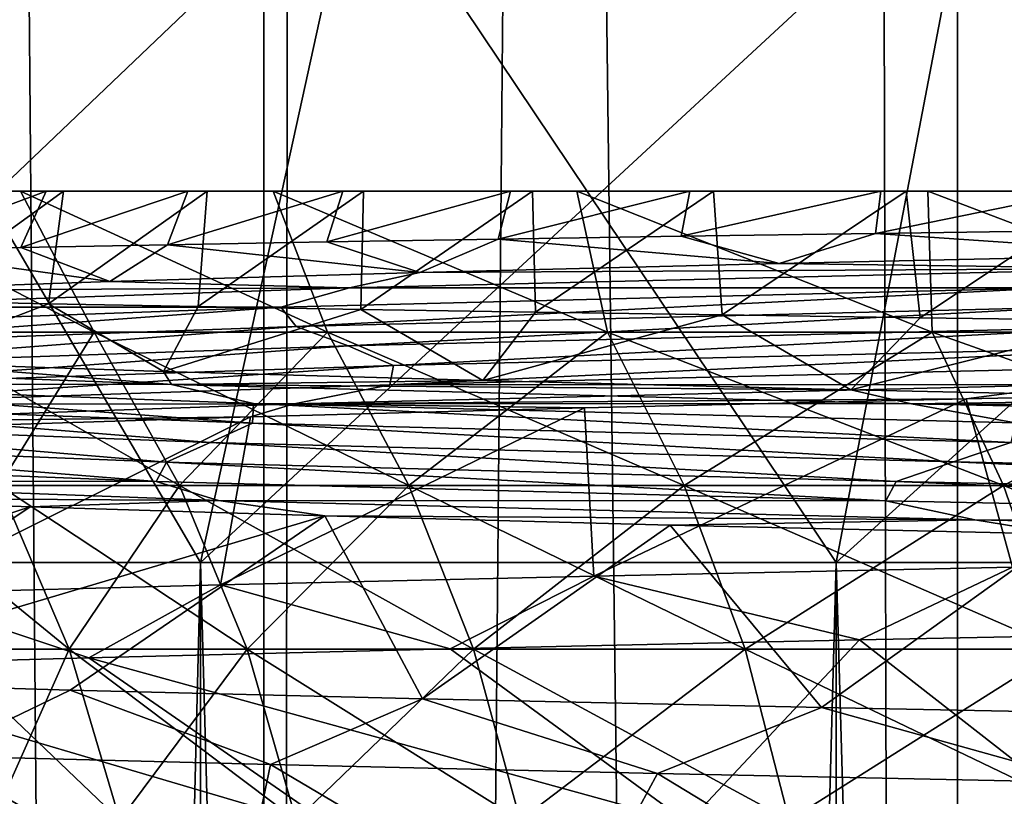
# Model space of a CAD drawing. Header units: metres. Extents: x -24 to 24, y -69 to 184.
# Tile 217 of 256: x -14.02 to -11.37, y 3.07 to 5.16. Entities that reach past the tile are written whole.
import ezdxf

# ---------------------------------------------------------------- set-up
doc = ezdxf.new("R2010")
doc.units = ezdxf.units.M
for name, color, linetype in [('12', 7, 'CONTINUOUS'), ('13', 7, 'CONTINUOUS'), ('145', 7, 'CONTINUOUS'), ('146', 7, 'CONTINUOUS'), ('147', 7, 'CONTINUOUS'), ('2', 7, 'CONTINUOUS'), ('367', 7, 'CONTINUOUS'), ('369', 7, 'CONTINUOUS'), ('3992', 7, 'CONTINUOUS'), ('42', 7, 'CONTINUOUS'), ('559', 2, 'CONTINUOUS'), ('560', 2, 'CONTINUOUS'), ('568', 2, 'CONTINUOUS'), ('569', 2, 'CONTINUOUS')]:
    doc.layers.add(name, color=color, linetype=linetype)

msp = doc.modelspace()

# ---------------------------------------------------------------- linework, layer by layer
at = {"layer": '12'}
for points in [[(-14.309906, 4.320335, 4.340863), (-14.550542, 4.7, 4.565539), (-13.815521, 4.320335, 5.722576)], [(-14.550542, 4.7, 4.565539), (-14.014108, 4.7, 6.013913), (-13.815521, 4.320335, 5.722576)], [(-13.815521, 4.320335, 5.722576), (-14.014108, 4.7, 6.013913), (-13.188085, 4.320335, 7.049178)], [(-14.014108, 4.7, 6.013913), (-13.333838, 4.7, 7.400769), (-13.188085, 4.320335, 7.049178)], [(-13.188085, 4.320335, 7.049178), (-13.333838, 4.7, 7.400769), (-12.433641, 4.320335, 8.307893)], [(-13.333838, 4.7, 7.400769), (-12.516502, 4.7, 8.712029), (-12.433641, 4.320335, 8.307893)], [(-12.433641, 4.320335, 8.307893), (-12.516502, 4.7, 8.712029), (-11.559453, 4.320335, 9.486598)], [(-12.516502, 4.7, 8.712029), (-11.571186, 4.7, 9.933278), (-11.559453, 4.320335, 9.486598)], [(-11.559453, 4.320335, 9.486598), (-11.571186, 4.7, 9.933278), (-10.573942, 4.320335, 10.573942)], [(-11.571186, 4.7, 9.933278), (-10.506685, 4.7, 11.053152), (-10.573942, 4.320335, 10.573942)], [(-14.309906, 4.320335, 4.340863), (-13.815521, 4.320335, 5.722576), (-14.07197, 3.907403, 4.268686)], [(-13.815521, 4.320335, 5.722576), (-13.585806, 3.907403, 5.627425), (-14.07197, 3.907403, 4.268686)], [(-13.815521, 4.320335, 5.722576), (-13.188085, 4.320335, 7.049178), (-13.585806, 3.907403, 5.627425)], [(-13.188085, 4.320335, 7.049178), (-12.968802, 3.907403, 6.931969), (-13.585806, 3.907403, 5.627425)], [(-13.188085, 4.320335, 7.049178), (-12.433641, 4.320335, 8.307893), (-12.968802, 3.907403, 6.931969)], [(-12.433641, 4.320335, 8.307893), (-12.226902, 3.907403, 8.169755), (-12.968802, 3.907403, 6.931969)], [(-12.433641, 4.320335, 8.307893), (-11.559453, 4.320335, 9.486598), (-12.226902, 3.907403, 8.169755)], [(-11.559453, 4.320335, 9.486598), (-11.36725, 3.907403, 9.328861), (-12.226902, 3.907403, 8.169755)], [(-11.559453, 4.320335, 9.486598), (-10.573942, 4.320335, 10.573942), (-11.36725, 3.907403, 9.328861)], [(-10.573942, 4.320335, 10.573942), (-10.398125, 3.907403, 10.398125), (-11.36725, 3.907403, 9.328861)], [(-13.883292, 3.467561, 4.211451), (-14.229235, 3.467561, 2.830371), (-14.07197, 3.907403, 4.268686)], [(-13.585806, 3.907403, 5.627425), (-13.883292, 3.467561, 4.211451), (-14.07197, 3.907403, 4.268686)], [(-13.403646, 3.467561, 5.551972), (-13.883292, 3.467561, 4.211451), (-13.585806, 3.907403, 5.627425)], [(-12.968802, 3.907403, 6.931969), (-13.403646, 3.467561, 5.551972), (-13.585806, 3.907403, 5.627425)], [(-12.794915, 3.467561, 6.839025), (-13.403646, 3.467561, 5.551972), (-12.968802, 3.907403, 6.931969)], [(-12.226902, 3.907403, 8.169755), (-12.794915, 3.467561, 6.839025), (-12.968802, 3.907403, 6.931969)], [(-12.062963, 3.467561, 8.060214), (-12.794915, 3.467561, 6.839025), (-12.226902, 3.907403, 8.169755)], [(-11.36725, 3.907403, 9.328861), (-12.062963, 3.467561, 8.060214), (-12.226902, 3.907403, 8.169755)], [(-11.214837, 3.467561, 9.203779), (-12.062963, 3.467561, 8.060214), (-11.36725, 3.907403, 9.328861)], [(-10.398125, 3.907403, 10.398125), (-11.214837, 3.467561, 9.203779), (-11.36725, 3.907403, 9.328861)], [(-13.883292, 3.467561, 4.211451), (-14.089149, 3.007196, 2.802506), (-14.229235, 3.467561, 2.830371)], [(-13.746612, 3.007196, 4.169989), (-14.089149, 3.007196, 2.802506), (-13.883292, 3.467561, 4.211451)], [(-13.403646, 3.467561, 5.551972), (-13.746612, 3.007196, 4.169989), (-13.883292, 3.467561, 4.211451)], [(-13.271688, 3.007196, 5.497313), (-13.746612, 3.007196, 4.169989), (-13.403646, 3.467561, 5.551972)], [(-12.794915, 3.467561, 6.839025), (-13.271688, 3.007196, 5.497313), (-13.403646, 3.467561, 5.551972)], [(-12.66895, 3.007196, 6.771695), (-13.271688, 3.007196, 5.497313), (-12.794915, 3.467561, 6.839025)], [(-12.062963, 3.467561, 8.060214), (-12.66895, 3.007196, 6.771695), (-12.794915, 3.467561, 6.839025)], [(-11.944204, 3.007196, 7.980862), (-12.66895, 3.007196, 6.771695), (-12.062963, 3.467561, 8.060214)], [(-11.214837, 3.467561, 9.203779), (-11.944204, 3.007196, 7.980862), (-12.062963, 3.467561, 8.060214)], [(-11.104428, 3.007196, 9.113168), (-11.944204, 3.007196, 7.980862), (-11.214837, 3.467561, 9.203779)]]:
    msp.add_3dface(points, dxfattribs=at)
at = {"layer": '13'}
for points in [[(-13.815521, 4.320335, -5.722576), (-14.550542, 4.7, -4.565539), (-14.309906, 4.320335, -4.340863)], [(-14.014108, 4.7, -6.013913), (-14.550542, 4.7, -4.565539), (-13.815521, 4.320335, -5.722576)], [(-13.188085, 4.320335, -7.049178), (-14.014108, 4.7, -6.013913), (-13.815521, 4.320335, -5.722576)], [(-13.333838, 4.7, -7.400769), (-14.014108, 4.7, -6.013913), (-13.188085, 4.320335, -7.049178)], [(-12.433641, 4.320335, -8.307893), (-13.333838, 4.7, -7.400769), (-13.188085, 4.320335, -7.049178)], [(-12.516502, 4.7, -8.712029), (-13.333838, 4.7, -7.400769), (-12.433641, 4.320335, -8.307893)], [(-11.559453, 4.320335, -9.486598), (-12.516502, 4.7, -8.712029), (-12.433641, 4.320335, -8.307893)], [(-11.571186, 4.7, -9.933278), (-12.516502, 4.7, -8.712029), (-11.559453, 4.320335, -9.486598)], [(-10.573942, 4.320335, -10.573942), (-11.571186, 4.7, -9.933278), (-11.559453, 4.320335, -9.486598)], [(-10.506685, 4.7, -11.053152), (-11.571186, 4.7, -9.933278), (-10.573942, 4.320335, -10.573942)], [(-14.309906, 4.320335, -4.340863), (-14.07197, 3.907403, -4.268686), (-13.585806, 3.907403, -5.627425)], [(-13.815521, 4.320335, -5.722576), (-14.309906, 4.320335, -4.340863), (-13.585806, 3.907403, -5.627425)], [(-13.815521, 4.320335, -5.722576), (-13.585806, 3.907403, -5.627425), (-12.968802, 3.907403, -6.931969)], [(-13.188085, 4.320335, -7.049178), (-13.815521, 4.320335, -5.722576), (-12.968802, 3.907403, -6.931969)], [(-13.188085, 4.320335, -7.049178), (-12.968802, 3.907403, -6.931969), (-12.226902, 3.907403, -8.169755)], [(-12.433641, 4.320335, -8.307893), (-13.188085, 4.320335, -7.049178), (-12.226902, 3.907403, -8.169755)], [(-12.433641, 4.320335, -8.307893), (-12.226902, 3.907403, -8.169755), (-11.36725, 3.907403, -9.328861)], [(-11.559453, 4.320335, -9.486598), (-12.433641, 4.320335, -8.307893), (-11.36725, 3.907403, -9.328861)], [(-11.559453, 4.320335, -9.486598), (-11.36725, 3.907403, -9.328861), (-10.398125, 3.907403, -10.398125)], [(-10.573942, 4.320335, -10.573942), (-11.559453, 4.320335, -9.486598), (-10.398125, 3.907403, -10.398125)], [(-14.422614, 3.907403, -2.868836), (-13.883292, 3.467561, -4.211451), (-14.07197, 3.907403, -4.268686)], [(-14.229235, 3.467561, -2.830371), (-13.883292, 3.467561, -4.211451), (-14.422614, 3.907403, -2.868836)], [(-14.07197, 3.907403, -4.268686), (-13.403646, 3.467561, -5.551972), (-13.585806, 3.907403, -5.627425)], [(-13.883292, 3.467561, -4.211451), (-13.403646, 3.467561, -5.551972), (-14.07197, 3.907403, -4.268686)], [(-13.585806, 3.907403, -5.627425), (-12.794915, 3.467561, -6.839025), (-12.968802, 3.907403, -6.931969)], [(-13.403646, 3.467561, -5.551972), (-12.794915, 3.467561, -6.839025), (-13.585806, 3.907403, -5.627425)], [(-12.968802, 3.907403, -6.931969), (-12.062963, 3.467561, -8.060214), (-12.226902, 3.907403, -8.169755)], [(-12.794915, 3.467561, -6.839025), (-12.062963, 3.467561, -8.060214), (-12.968802, 3.907403, -6.931969)], [(-12.226902, 3.907403, -8.169755), (-11.214837, 3.467561, -9.203779), (-11.36725, 3.907403, -9.328861)], [(-12.062963, 3.467561, -8.060214), (-11.214837, 3.467561, -9.203779), (-12.226902, 3.907403, -8.169755)], [(-11.36725, 3.907403, -9.328861), (-10.258707, 3.467561, -10.258707), (-10.398125, 3.907403, -10.398125)], [(-11.214837, 3.467561, -9.203779), (-10.258707, 3.467561, -10.258707), (-11.36725, 3.907403, -9.328861)], [(-14.229235, 3.467561, -2.830371), (-13.746612, 3.007196, -4.169989), (-13.883292, 3.467561, -4.211451)], [(-14.089149, 3.007196, -2.802506), (-13.746612, 3.007196, -4.169989), (-14.229235, 3.467561, -2.830371)], [(-13.883292, 3.467561, -4.211451), (-13.271688, 3.007196, -5.497313), (-13.403646, 3.467561, -5.551972)], [(-13.746612, 3.007196, -4.169989), (-13.271688, 3.007196, -5.497313), (-13.883292, 3.467561, -4.211451)], [(-13.403646, 3.467561, -5.551972), (-12.66895, 3.007196, -6.771695), (-12.794915, 3.467561, -6.839025)], [(-13.271688, 3.007196, -5.497313), (-12.66895, 3.007196, -6.771695), (-13.403646, 3.467561, -5.551972)], [(-12.794915, 3.467561, -6.839025), (-11.944204, 3.007196, -7.980862), (-12.062963, 3.467561, -8.060214)], [(-12.66895, 3.007196, -6.771695), (-11.944204, 3.007196, -7.980862), (-12.794915, 3.467561, -6.839025)], [(-12.062963, 3.467561, -8.060214), (-11.104428, 3.007196, -9.113168), (-11.214837, 3.467561, -9.203779)], [(-11.944204, 3.007196, -7.980862), (-11.104428, 3.007196, -9.113168), (-12.062963, 3.467561, -8.060214)]]:
    msp.add_3dface(points, dxfattribs=at)
at = {"layer": '145'}
for points in [[(-11.159736, 4.593767, 11.193637), (-11.712004, 4.586183, 10.625723), (-10.879785, 4.529982, 11.303066)], [(-13.189326, 4.563446, 8.765748), (-13.618182, 4.555865, 8.098269), (-12.939407, 4.481406, 8.871345)], [(-12.727928, 4.571025, 9.410447), (-13.189326, 4.563446, 8.765748), (-12.939407, 4.481406, 8.871345)], [(-11.9715, 4.505694, 10.139637), (-12.727928, 4.571025, 9.410447), (-12.939407, 4.481406, 8.871345)], [(-12.235245, 4.578601, 10.030735), (-12.727928, 4.571025, 9.410447), (-11.9715, 4.505694, 10.139637)], [(-11.712004, 4.586183, 10.625723), (-12.235245, 4.578601, 10.030735), (-11.9715, 4.505694, 10.139637)], [(-10.879785, 4.529982, 11.303066), (-11.712004, 4.586183, 10.625723), (-11.9715, 4.505694, 10.139637)], [(-13.773499, 4.457118, 7.511309), (-14.372948, 4.540716, 6.703391), (-14.465148, 4.432829, 6.073592)], [(-14.012965, 4.54829, 7.410381), (-14.372948, 4.540716, 6.703391), (-13.773499, 4.457118, 7.511309)], [(-13.618182, 4.555865, 8.098269), (-14.012965, 4.54829, 7.410381), (-13.773499, 4.457118, 7.511309)], [(-12.939407, 4.481406, 8.871345), (-13.618182, 4.555865, 8.098269), (-13.773499, 4.457118, 7.511309)], [(-14.307073, 4.404499, -7.152896), (-13.938873, 4.396943, -7.861671), (-14.348042, 4.238523, -6.345292)], [(-14.348042, 4.238523, -6.345292), (-13.938873, 4.396943, -7.861671), (-13.629404, 4.214235, -7.76971)], [(-13.938873, 4.396943, -7.861671), (-13.535519, 4.389386, -8.55159), (-13.629404, 4.214235, -7.76971)], [(-13.535519, 4.389386, -8.55159), (-13.097808, 4.381826, -9.221146), (-13.629404, 4.214235, -7.76971)], [(-13.629404, 4.214235, -7.76971), (-13.097808, 4.381826, -9.221146), (-12.769813, 4.189947, -9.113776)], [(-13.097808, 4.381826, -9.221146), (-12.627345, 4.374271, -9.867845), (-12.769813, 4.189947, -9.113776)], [(-12.627345, 4.374271, -9.867845), (-12.125152, 4.366719, -10.49033), (-12.769813, 4.189947, -9.113776)], [(-12.769813, 4.189947, -9.113776), (-12.125152, 4.366719, -10.49033), (-11.77816, 4.165659, -10.363589)], [(-12.125152, 4.366719, -10.49033), (-11.591881, 4.359161, -11.087698), (-11.77816, 4.165659, -10.363589)], [(-11.591881, 4.359161, -11.087698), (-11.029445, 4.351606, -11.657723), (-11.77816, 4.165659, -10.363589)], [(-11.77816, 4.165659, -10.363589), (-11.029445, 4.351606, -11.657723), (-10.6647, 4.14137, -11.506224)], [(-10.534285, 3.516132, 12.699561), (-11.755325, 3.492138, 11.57853), (-11.154431, 3.024111, 11.032122)], [(-11.755325, 3.492138, 11.57853), (-12.857407, 3.468152, 10.341039), (-12.217207, 2.999823, 9.842199)], [(-11.154431, 3.024111, 11.032122), (-11.755325, 3.492138, 11.57853), (-12.217207, 2.999823, 9.842199)], [(-12.857407, 3.468152, 10.341039), (-13.830312, 3.444153, 8.998471), (-12.217207, 2.999823, 9.842199)], [(-14.663236, 3.420164, 7.565681), (-15.348217, 3.396175, 6.056586), (-13.954033, 2.951247, 7.170356)], [(-13.830312, 3.444153, 8.998471), (-14.663236, 3.420164, 7.565681), (-13.153636, 2.975535, 8.550491)], [(-13.153636, 2.975535, 8.550491), (-14.663236, 3.420164, 7.565681), (-13.954033, 2.951247, 7.170356)], [(-12.217207, 2.999823, 9.842199), (-13.830312, 3.444153, 8.998471), (-13.153636, 2.975535, 8.550491)], [(-13.954033, 2.951247, 7.170356), (-15.348217, 3.396175, 6.056586), (-14.61012, 2.926958, 5.716067)], [(-14.187677, 2.732653, -6.696182), (-14.247516, 3.18024, -8.322156), (-13.43423, 2.708364, -8.102499)], [(-14.247516, 3.18024, -8.322156), (-13.340897, 3.156253, -9.709298), (-13.43423, 2.708364, -8.102499)], [(-13.43423, 2.708364, -8.102499), (-13.340897, 3.156253, -9.709298), (-12.54185, 2.684076, -9.425022)], [(-13.340897, 3.156253, -9.709298), (-12.299292, 3.132258, -10.998974), (-12.54185, 2.684076, -9.425022)], [(-12.54185, 2.684076, -9.425022), (-12.299292, 3.132258, -10.998974), (-11.519765, 2.659788, -10.650073)], [(-12.299292, 3.132258, -10.998974), (-11.133672, 3.108265, -12.177493), (-11.519765, 2.659788, -10.650073)], [(-11.519765, 2.659788, -10.650073), (-11.133672, 3.108265, -12.177493), (-10.378545, 2.6355, -11.764983)]]:
    msp.add_3dface(points, dxfattribs=at)
at = {"layer": '146'}
for points in [[(-10.879785, 4.529982, 11.303066), (-11.9715, 4.505694, 10.139637), (-10.976337, 4.492115, 11.146295)], [(-12.939407, 4.481406, 8.871345), (-13.773499, 4.457118, 7.511309), (-13.128556, 4.440034, 8.50652)], [(-10.976337, 4.492115, 11.146295), (-13.128556, 4.440034, 8.50652), (-11.237211, 4.440119, 10.83374)], [(-10.976337, 4.492115, 11.146295), (-12.939407, 4.481406, 8.871345), (-13.128556, 4.440034, 8.50652)], [(-11.9715, 4.505694, 10.139637), (-12.939407, 4.481406, 8.871345), (-10.976337, 4.492115, 11.146295)], [(-13.773499, 4.457118, 7.511309), (-14.465148, 4.432829, 6.073592), (-13.128556, 4.440034, 8.50652)], [(-13.128556, 4.440034, 8.50652), (-14.658442, 4.387954, 5.46351), (-13.313277, 4.388106, 8.148711)], [(-13.128556, 4.440034, 8.50652), (-14.465148, 4.432829, 6.073592), (-14.658442, 4.387954, 5.46351)], [(-11.237211, 4.440119, 10.83374), (-13.313277, 4.388106, 8.148711), (-13.272098, 4.335931, 8.174075)], [(-11.237211, 4.440119, 10.83374), (-13.128556, 4.440034, 8.50652), (-13.313277, 4.388106, 8.148711)], [(-11.19119, 4.387951, 10.849948), (-11.237211, 4.440119, 10.83374), (-13.272098, 4.335931, 8.174075)], [(-13.313277, 4.388106, 8.148711), (-14.759897, 4.336094, 5.078414), (-14.725331, 4.283911, 5.111627)], [(-13.313277, 4.388106, 8.148711), (-14.658442, 4.387954, 5.46351), (-14.759897, 4.336094, 5.078414)], [(-13.272098, 4.335931, 8.174075), (-13.313277, 4.388106, 8.148711), (-14.725331, 4.283911, 5.111627)], [(-11.19119, 4.387951, 10.849948), (-13.272098, 4.335931, 8.174075), (-13.132376, 4.283495, 8.383165)], [(-11.007594, 4.335558, 11.025862), (-11.19119, 4.387951, 10.849948), (-13.132376, 4.283495, 8.383165)], [(-13.272098, 4.335931, 8.174075), (-14.725331, 4.283911, 5.111627), (-14.635072, 4.231432, 5.343354)], [(-13.132376, 4.283495, 8.383165), (-13.272098, 4.335931, 8.174075), (-14.635072, 4.231432, 5.343354)], [(-11.007594, 4.335558, 11.025862), (-13.132376, 4.283495, 8.383165), (-13.009844, 4.23099, 8.58745)], [(-10.841865, 4.283093, 11.200639), (-11.007594, 4.335558, 11.025862), (-13.009844, 4.23099, 8.58745)], [(-13.132376, 4.283495, 8.383165), (-14.635072, 4.231432, 5.343354), (-14.560585, 4.178887, 5.56684)], [(-13.009844, 4.23099, 8.58745), (-13.132376, 4.283495, 8.383165), (-14.560585, 4.178887, 5.56684)], [(-10.84582, 4.230917, 11.22858), (-10.841865, 4.283093, 11.200639), (-13.019856, 4.178811, 8.613721)], [(-10.841865, 4.283093, 11.200639), (-13.009844, 4.23099, 8.58745), (-13.019856, 4.178811, 8.613721)], [(-14.955456, 4.231712, -4.588485), (-14.348042, 4.238523, -6.345292), (-13.607911, 4.179631, -7.716517)], [(-14.955456, 4.231712, -4.588485), (-13.607911, 4.179631, -7.716517), (-14.805762, 4.180056, -4.9431)], [(-13.019856, 4.178811, 8.613721), (-13.009844, 4.23099, 8.58745), (-14.576113, 4.126705, 5.590149)], [(-13.009844, 4.23099, 8.58745), (-14.560585, 4.178887, 5.56684), (-14.576113, 4.126705, 5.590149)], [(-14.348042, 4.238523, -6.345292), (-13.629404, 4.214235, -7.76971), (-13.607911, 4.179631, -7.716517)], [(-10.84582, 4.230917, 11.22858), (-13.019856, 4.178811, 8.613721), (-11.173764, 4.17927, 10.952725)], [(-13.629404, 4.214235, -7.76971), (-12.769813, 4.189947, -9.113776), (-13.607911, 4.179631, -7.716517)], [(-12.769813, 4.189947, -9.113776), (-11.77816, 4.165659, -10.363589), (-13.607911, 4.179631, -7.716517)], [(-14.798065, 4.127852, -4.89708), (-14.805762, 4.180056, -4.9431), (-13.389493, 4.075832, -7.980325)], [(-14.805762, 4.180056, -4.9431), (-13.387307, 4.128044, -8.02651), (-13.389493, 4.075832, -7.980325)], [(-14.805762, 4.180056, -4.9431), (-13.607911, 4.179631, -7.716517), (-13.387307, 4.128044, -8.02651)], [(-13.019856, 4.178811, 8.613721), (-14.576113, 4.126705, 5.590149), (-13.277802, 4.127235, 8.277388)], [(-13.607911, 4.179631, -7.716517), (-11.615309, 4.127551, -10.478762), (-13.387307, 4.128044, -8.02651)], [(-13.607911, 4.179631, -7.716517), (-11.77816, 4.165659, -10.363589), (-11.615309, 4.127551, -10.478762)], [(-11.173764, 4.17927, 10.952725), (-13.277802, 4.127235, 8.277388), (-11.467955, 4.14137, 10.705842)], [(-11.173764, 4.17927, 10.952725), (-13.019856, 4.178811, 8.613721), (-13.277802, 4.127235, 8.277388)], [(-11.77816, 4.165659, -10.363589), (-10.6647, 4.14137, -11.506224), (-11.615309, 4.127551, -10.478762)], [(-10.321339, 4.165659, 11.815202), (-11.173764, 4.17927, 10.952725), (-11.467955, 4.14137, 10.705842)], [(-11.467955, 4.14137, 10.705842), (-13.277802, 4.127235, 8.277388), (-12.495972, 4.117082, 9.485764)], [(-10.6647, 4.14137, -11.506224), (-9.440949, 4.117082, -12.529865), (-11.615309, 4.127551, -10.478762)], [(-14.864826, 4.075245, -4.666229), (-14.798065, 4.127852, -4.89708), (-13.503188, 4.023182, -7.771786)], [(-14.798065, 4.127852, -4.89708), (-13.389493, 4.075832, -7.980325), (-13.503188, 4.023182, -7.771786)], [(-13.277802, 4.127235, 8.277388), (-14.753549, 4.075201, 5.210373), (-13.394759, 4.092794, 8.167587)], [(-13.277802, 4.127235, 8.277388), (-14.576113, 4.126705, 5.590149), (-14.753549, 4.075201, 5.210373)], [(-12.495972, 4.117082, 9.485764), (-13.277802, 4.127235, 8.277388), (-13.394759, 4.092794, 8.167587)], [(-13.389493, 4.075832, -7.980325), (-13.387307, 4.128044, -8.02651), (-11.347693, 4.023812, -10.686158)], [(-13.387307, 4.128044, -8.02651), (-11.335904, 4.076031, -10.73043), (-11.347693, 4.023812, -10.686158)], [(-13.387307, 4.128044, -8.02651), (-11.615309, 4.127551, -10.478762), (-11.335904, 4.076031, -10.73043)], [(-11.615309, 4.127551, -10.478762), (-9.072107, 4.07547, -12.744283), (-11.335904, 4.076031, -10.73043)], [(-11.615309, 4.127551, -10.478762), (-9.440949, 4.117082, -12.529865), (-9.072107, 4.07547, -12.744283)], [(-13.394759, 4.092794, 8.167587), (-14.753549, 4.075201, 5.210373), (-14.15502, 4.068506, 6.764942)], [(-14.939459, 4.022578, -4.451169), (-14.864826, 4.075245, -4.666229), (-13.621296, 3.970475, -7.580279)], [(-14.864826, 4.075245, -4.666229), (-13.503188, 4.023182, -7.771786), (-13.621296, 3.970475, -7.580279)], [(-13.503188, 4.023182, -7.771786), (-13.389493, 4.075832, -7.980325), (-11.501899, 3.971119, -10.509191)], [(-13.389493, 4.075832, -7.980325), (-11.347693, 4.023812, -10.686158), (-11.501899, 3.971119, -10.509191)], [(-14.965814, 3.970387, -4.44266), (-14.939459, 4.022578, -4.451169), (-13.64878, 3.918281, -7.577838)], [(-14.939459, 4.022578, -4.451169), (-13.621296, 3.970475, -7.580279), (-13.64878, 3.918281, -7.577838)], [(-13.621296, 3.970475, -7.580279), (-13.503188, 4.023182, -7.771786), (-11.656886, 3.918371, -10.349751)], [(-13.503188, 4.023182, -7.771786), (-11.501899, 3.971119, -10.509191), (-11.656886, 3.918371, -10.349751)], [(-11.501899, 3.971119, -10.509191), (-11.347693, 4.023812, -10.686158), (-8.955759, 3.919057, -12.74877)], [(-14.965814, 3.970387, -4.44266), (-13.64878, 3.918281, -7.577838), (-14.87964, 3.919098, -4.838545)], [(-13.64878, 3.918281, -7.577838), (-13.621296, 3.970475, -7.580279), (-11.684126, 3.866175, -10.353456)], [(-13.621296, 3.970475, -7.580279), (-11.656886, 3.918371, -10.349751), (-11.684126, 3.866175, -10.353456)], [(-11.656886, 3.918371, -10.349751), (-11.501899, 3.971119, -10.509191), (-9.139428, 3.866268, -12.628191)], [(-11.501899, 3.971119, -10.509191), (-8.955759, 3.919057, -12.74877), (-9.139428, 3.866268, -12.628191)], [(-14.87964, 3.919098, -4.838545), (-13.481314, 3.867064, -7.941623), (-14.637683, 3.8742, -5.645111)], [(-14.87964, 3.919098, -4.838545), (-13.64878, 3.918281, -7.577838), (-13.481314, 3.867064, -7.941623)], [(-13.64878, 3.918281, -7.577838), (-11.684126, 3.866175, -10.353456), (-13.481314, 3.867064, -7.941623)], [(-11.684126, 3.866175, -10.353456), (-11.656886, 3.918371, -10.349751), (-9.165071, 3.814069, -12.637812)], [(-11.656886, 3.918371, -10.349751), (-9.139428, 3.866268, -12.628191), (-9.165071, 3.814069, -12.637812)], [(-14.637683, 3.8742, -5.645111), (-13.481314, 3.867064, -7.941623), (-13.988659, 3.849912, -7.102566)], [(-13.988659, 3.849912, -7.102566), (-13.481314, 3.867064, -7.941623), (-13.194968, 3.825623, -8.486569)], [(-13.481314, 3.867064, -7.941623), (-11.445065, 3.81503, -10.668911), (-13.194968, 3.825623, -8.486569)], [(-13.481314, 3.867064, -7.941623), (-11.684126, 3.866175, -10.353456), (-11.445065, 3.81503, -10.668911)], [(-11.684126, 3.866175, -10.353456), (-9.165071, 3.814069, -12.637812), (-11.445065, 3.81503, -10.668911)], [(-13.194968, 3.825623, -8.486569), (-11.445065, 3.81503, -10.668911), (-12.264818, 3.801335, -9.782805)], [(-12.264818, 3.801335, -9.782805), (-11.445065, 3.81503, -10.668911), (-11.207828, 3.777047, -10.97787)], [(-11.445065, 3.81503, -10.668911), (-8.867248, 3.762996, -12.891357), (-11.207828, 3.777047, -10.97787)], [(-11.445065, 3.81503, -10.668911), (-9.165071, 3.814069, -12.637812), (-8.867248, 3.762996, -12.891357)]]:
    msp.add_3dface(points, dxfattribs=at)
at = {"layer": '147'}
for points in [[(-10.321339, 4.165659, 11.815202), (-11.467955, 4.14137, 10.705842), (-11.343085, 3.687597, 11.982671)], [(-11.467955, 4.14137, 10.705842), (-12.495972, 4.117082, 9.485764), (-12.470261, 3.663999, 10.804748)], [(-11.343085, 3.687597, 11.982671), (-11.467955, 4.14137, 10.705842), (-12.470261, 3.663999, 10.804748)], [(-12.470261, 3.663999, 10.804748), (-12.495972, 4.117082, 9.485764), (-13.476038, 3.640391, 9.52084)], [(-12.495972, 4.117082, 9.485764), (-13.394759, 4.092794, 8.167587), (-13.476038, 3.640391, 9.52084)], [(-13.476038, 3.640391, 9.52084), (-13.394759, 4.092794, 8.167587), (-14.349718, 3.616797, 8.144667)], [(-13.394759, 4.092794, 8.167587), (-14.15502, 4.068506, 6.764942), (-14.349718, 3.616797, 8.144667)], [(-14.637683, 3.8742, -5.645111), (-13.988659, 3.849912, -7.102566), (-15.362295, 3.404381, -6.020789)], [(-15.362295, 3.404381, -6.020789), (-13.988659, 3.849912, -7.102566), (-14.693152, 3.380784, -7.507415)], [(-13.988659, 3.849912, -7.102566), (-13.194968, 3.825623, -8.486569), (-14.693152, 3.380784, -7.507415)], [(-14.693152, 3.380784, -7.507415), (-13.194968, 3.825623, -8.486569), (-13.880475, 3.357184, -8.920897)], [(-13.880475, 3.357184, -8.920897), (-13.194968, 3.825623, -8.486569), (-12.931989, 3.333577, -10.247618)], [(-13.194968, 3.825623, -8.486569), (-12.264818, 3.801335, -9.782805), (-12.931989, 3.333577, -10.247618)], [(-12.931989, 3.333577, -10.247618), (-12.264818, 3.801335, -9.782805), (-11.857735, 3.309983, -11.473627)], [(-12.264818, 3.801335, -9.782805), (-11.207828, 3.777047, -10.97787), (-11.857735, 3.309983, -11.473627)], [(-11.857735, 3.309983, -11.473627), (-11.207828, 3.777047, -10.97787), (-10.667124, 3.286376, -12.588187)]]:
    msp.add_3dface(points, dxfattribs=at)
at = {"layer": '2'}
for points in [[(-14.014108, 4.7, -6.013913), (-14.250105, 4.7, -6.589731), (-14.550542, 4.7, -4.565539)], [(-14.550542, 4.7, 4.565539), (-14.292294, 4.7, 6.497718), (-14.014108, 4.7, 6.013913)], [(-14.292294, 4.7, 6.497718), (-13.945574, 4.7, 7.211879), (-14.014108, 4.7, 6.013913)], [(-13.898706, 4.7, -7.301788), (-14.250105, 4.7, -6.589731), (-14.014108, 4.7, -6.013913)], [(-13.333838, 4.7, -7.400769), (-13.898706, 4.7, -7.301788), (-14.014108, 4.7, -6.013913)], [(-14.014108, 4.7, 6.013913), (-13.563276, 4.7, 7.90745), (-13.333838, 4.7, 7.400769)], [(-13.945574, 4.7, 7.211879), (-13.563276, 4.7, 7.90745), (-14.014108, 4.7, 6.013913)], [(-13.51198, 4.7, -7.994792), (-13.898706, 4.7, -7.301788), (-13.333838, 4.7, -7.400769)], [(-13.563276, 4.7, 7.90745), (-13.14602, 4.7, 8.583246), (-13.333838, 4.7, 7.400769)], [(-13.090407, 4.7, -8.667828), (-13.51198, 4.7, -7.994792), (-13.333838, 4.7, -7.400769)], [(-12.516502, 4.7, -8.712029), (-13.090407, 4.7, -8.667828), (-13.333838, 4.7, -7.400769)], [(-13.333838, 4.7, 7.400769), (-12.695194, 4.7, 9.237002), (-12.516502, 4.7, 8.712029)], [(-13.14602, 4.7, 8.583246), (-12.695194, 4.7, 9.237002), (-13.333838, 4.7, 7.400769)], [(-12.635307, 4.7, -9.31875), (-13.090407, 4.7, -8.667828), (-12.516502, 4.7, -8.712029)], [(-12.695194, 4.7, 9.237002), (-12.21218, 4.7, 9.866759), (-12.516502, 4.7, 8.712029)], [(-12.148264, 4.7, -9.945352), (-12.635307, 4.7, -9.31875), (-12.516502, 4.7, -8.712029)], [(-11.571186, 4.7, -9.933278), (-12.148264, 4.7, -9.945352), (-12.516502, 4.7, -8.712029)], [(-12.516502, 4.7, 8.712029), (-11.697711, 4.7, 10.471557), (-11.571186, 4.7, 9.933278)], [(-12.21218, 4.7, 9.866759), (-11.697711, 4.7, 10.471557), (-12.516502, 4.7, 8.712029)], [(-11.629941, 4.7, -10.546775), (-12.148264, 4.7, -9.945352), (-11.571186, 4.7, -9.933278)], [(-11.697711, 4.7, 10.471557), (-11.153134, 4.7, 11.049783), (-11.571186, 4.7, 9.933278)], [(-11.081613, 4.7, -11.121505), (-11.629941, 4.7, -10.546775), (-11.571186, 4.7, -9.933278)], [(-10.506685, 4.7, -11.053152), (-11.081613, 4.7, -11.121505), (-11.571186, 4.7, -9.933278)], [(-11.571186, 4.7, 9.933278), (-10.580418, 4.7, 11.599357), (-10.506685, 4.7, 11.053152)], [(-11.153134, 4.7, 11.049783), (-10.580418, 4.7, 11.599357), (-11.571186, 4.7, 9.933278)]]:
    msp.add_3dface(points, dxfattribs=at)
at = {"layer": '367'}
for points in [[(-13.359252, 145.2, -20.238401), (-15.119628, -68.3, -18.959413), (-15.119628, 145.2, -18.959413)], [(-13.359252, -68.3, -20.238401), (-15.119628, -68.3, -18.959413), (-13.359252, 145.2, -20.238401)], [(-11.491315, 145.2, -21.354442), (-13.359252, -68.3, -20.238401), (-13.359252, 145.2, -20.238401)], [(-11.491315, -68.3, -21.354442), (-13.359252, -68.3, -20.238401), (-11.491315, 145.2, -21.354442)], [(-9.530857, 145.2, -22.298548), (-11.491315, -68.3, -21.354442), (-11.491315, 145.2, -21.354442)], [(-9.530857, -68.3, -22.298548), (-11.491315, -68.3, -21.354442), (-9.530857, 145.2, -22.298548)]]:
    msp.add_3dface(points, dxfattribs=at)
at = {"layer": '369'}
for points in [[(-15.119628, -68.3, 18.959413), (-13.359252, -68.3, 20.238401), (-14.535493, 68.627185, 19.410872)], [(-14.535493, 68.627185, 19.410872), (-13.359252, -68.3, 20.238401), (-13.242505, 67.863377, 20.314984)], [(-13.359252, -68.3, 20.238401), (-11.491315, -68.3, 21.354442), (-13.242505, 67.863377, 20.314984)], [(-13.242505, 67.863377, 20.314984), (-11.491315, -68.3, 21.354442), (-11.855914, 67.204117, 21.154191)], [(-11.855914, 67.204117, 21.154191), (-11.491315, -68.3, 21.354442), (-11.121725, 66.909234, 21.54924)], [(-11.491315, -68.3, 21.354442), (-9.530857, -68.3, 22.298548), (-11.121725, 66.909234, 21.54924)]]:
    msp.add_3dface(points, dxfattribs=at)
at = {"layer": '3992'}
for points in [[(-11.755325, 3.492138, 11.57853), (-11.343085, 3.687597, 11.982671), (-12.470261, 3.663999, 10.804748)], [(-11.755325, 3.492138, 11.57853), (-10.534285, 3.516132, 12.699561), (-11.343085, 3.687597, 11.982671)], [(-12.857407, 3.468152, 10.341039), (-12.470261, 3.663999, 10.804748), (-13.476038, 3.640391, 9.52084)], [(-12.857407, 3.468152, 10.341039), (-11.755325, 3.492138, 11.57853), (-12.470261, 3.663999, 10.804748)], [(-13.830312, 3.444153, 8.998471), (-13.476038, 3.640391, 9.52084), (-14.349718, 3.616797, 8.144667)], [(-13.830312, 3.444153, 8.998471), (-12.857407, 3.468152, 10.341039), (-13.476038, 3.640391, 9.52084)], [(-14.663236, 3.420164, 7.565681), (-13.830312, 3.444153, 8.998471), (-14.349718, 3.616797, 8.144667)], [(-14.247516, 3.18024, -8.322156), (-14.693152, 3.380784, -7.507415), (-13.880475, 3.357184, -8.920897)], [(-13.340897, 3.156253, -9.709298), (-14.247516, 3.18024, -8.322156), (-13.880475, 3.357184, -8.920897)], [(-13.340897, 3.156253, -9.709298), (-13.880475, 3.357184, -8.920897), (-12.931989, 3.333577, -10.247618)], [(-12.299292, 3.132258, -10.998974), (-13.340897, 3.156253, -9.709298), (-12.931989, 3.333577, -10.247618)], [(-12.299292, 3.132258, -10.998974), (-12.931989, 3.333577, -10.247618), (-11.857735, 3.309983, -11.473627)], [(-11.133672, 3.108265, -12.177493), (-12.299292, 3.132258, -10.998974), (-11.857735, 3.309983, -11.473627)], [(-11.133672, 3.108265, -12.177493), (-11.857735, 3.309983, -11.473627), (-10.667124, 3.286376, -12.588187)]]:
    msp.add_3dface(points, dxfattribs=at)
at = {"layer": '42'}
for points in [[(-14.012965, 4.54829, 7.410381), (-13.945574, 4.7, 7.211879), (-14.372948, 4.540716, 6.703391)], [(-13.945574, 4.7, 7.211879), (-14.292294, 4.7, 6.497718), (-14.372948, 4.540716, 6.703391)], [(-14.307073, 4.404499, -7.152896), (-13.898706, 4.7, -7.301788), (-13.938873, 4.396943, -7.861671)], [(-14.250105, 4.7, -6.589731), (-13.898706, 4.7, -7.301788), (-14.307073, 4.404499, -7.152896)], [(-13.618182, 4.555865, 8.098269), (-13.563276, 4.7, 7.90745), (-14.012965, 4.54829, 7.410381)], [(-13.563276, 4.7, 7.90745), (-13.945574, 4.7, 7.211879), (-14.012965, 4.54829, 7.410381)], [(-13.938873, 4.396943, -7.861671), (-13.51198, 4.7, -7.994792), (-13.535519, 4.389386, -8.55159)], [(-13.898706, 4.7, -7.301788), (-13.51198, 4.7, -7.994792), (-13.938873, 4.396943, -7.861671)], [(-13.189326, 4.563446, 8.765748), (-13.14602, 4.7, 8.583246), (-13.618182, 4.555865, 8.098269)], [(-13.14602, 4.7, 8.583246), (-13.563276, 4.7, 7.90745), (-13.618182, 4.555865, 8.098269)], [(-13.535519, 4.389386, -8.55159), (-13.090407, 4.7, -8.667828), (-13.097808, 4.381826, -9.221146)], [(-13.51198, 4.7, -7.994792), (-13.090407, 4.7, -8.667828), (-13.535519, 4.389386, -8.55159)], [(-12.727928, 4.571025, 9.410447), (-12.695194, 4.7, 9.237002), (-13.189326, 4.563446, 8.765748)], [(-12.695194, 4.7, 9.237002), (-13.14602, 4.7, 8.583246), (-13.189326, 4.563446, 8.765748)], [(-13.097808, 4.381826, -9.221146), (-12.635307, 4.7, -9.31875), (-12.627345, 4.374271, -9.867845)], [(-13.090407, 4.7, -8.667828), (-12.635307, 4.7, -9.31875), (-13.097808, 4.381826, -9.221146)], [(-12.235245, 4.578601, 10.030735), (-12.21218, 4.7, 9.866759), (-12.727928, 4.571025, 9.410447)], [(-12.21218, 4.7, 9.866759), (-12.695194, 4.7, 9.237002), (-12.727928, 4.571025, 9.410447)], [(-12.635307, 4.7, -9.31875), (-12.148264, 4.7, -9.945352), (-12.627345, 4.374271, -9.867845)], [(-12.627345, 4.374271, -9.867845), (-12.148264, 4.7, -9.945352), (-12.125152, 4.366719, -10.49033)], [(-11.712004, 4.586183, 10.625723), (-11.697711, 4.7, 10.471557), (-12.235245, 4.578601, 10.030735)], [(-11.697711, 4.7, 10.471557), (-12.21218, 4.7, 9.866759), (-12.235245, 4.578601, 10.030735)], [(-12.148264, 4.7, -9.945352), (-11.629941, 4.7, -10.546775), (-12.125152, 4.366719, -10.49033)], [(-12.125152, 4.366719, -10.49033), (-11.629941, 4.7, -10.546775), (-11.591881, 4.359161, -11.087698)], [(-11.159736, 4.593767, 11.193637), (-11.153134, 4.7, 11.049783), (-11.712004, 4.586183, 10.625723)], [(-11.153134, 4.7, 11.049783), (-11.697711, 4.7, 10.471557), (-11.712004, 4.586183, 10.625723)], [(-11.629941, 4.7, -10.546775), (-11.081613, 4.7, -11.121505), (-11.591881, 4.359161, -11.087698)], [(-11.591881, 4.359161, -11.087698), (-11.081613, 4.7, -11.121505), (-11.029445, 4.351606, -11.657723)]]:
    msp.add_3dface(points, dxfattribs=at)
at = {"layer": '559'}
for points in [[(-13.529229, 3.7, -17.915425), (-14.652914, 5.623234, -16.073414), (-15.124513, 3.7, -16.590709)], [(-13.107382, 5.623234, -17.356816), (-14.652914, 5.623234, -16.073414), (-13.529229, 3.7, -17.915425)], [(-11.818416, 3.7, -19.087366), (-13.107382, 5.623234, -17.356816), (-13.529229, 3.7, -17.915425)], [(-11.449933, 5.623234, -18.492202), (-13.107382, 5.623234, -17.356816), (-11.818416, 3.7, -19.087366)], [(-10.006733, 3.7, -20.096462), (-11.449933, 5.623234, -18.492202), (-11.818416, 3.7, -19.087366)], [(-9.694745, 5.623234, -19.469833), (-11.449933, 5.623234, -18.492202), (-10.006733, 3.7, -20.096462)]]:
    msp.add_3dface(points, dxfattribs=at)
at = {"layer": '560'}
for points in [[(-13.529218, -59.3, -17.915434), (-15.124513, 3.7, -16.590709), (-15.12452, -59.3, -16.590701)], [(-13.529229, 3.7, -17.915425), (-15.124513, 3.7, -16.590709), (-13.529218, -59.3, -17.915434)], [(-11.81842, -59.3, -19.087365), (-13.529229, 3.7, -17.915425), (-13.529218, -59.3, -17.915434)], [(-11.818416, 3.7, -19.087366), (-13.529229, 3.7, -17.915425), (-11.81842, -59.3, -19.087365)], [(-10.006744, -59.3, -20.096457), (-11.818416, 3.7, -19.087366), (-11.81842, -59.3, -19.087365)], [(-10.006733, 3.7, -20.096462), (-11.818416, 3.7, -19.087366), (-10.006744, -59.3, -20.096457)]]:
    msp.add_3dface(points, dxfattribs=at)
at = {"layer": '568'}
for points in [[(-13.107382, 5.623234, 17.356816), (-15.124513, 3.7, 16.590709), (-14.652914, 5.623234, 16.073414)], [(-13.529229, 3.7, 17.915425), (-15.124513, 3.7, 16.590709), (-13.107382, 5.623234, 17.356816)], [(-11.449933, 5.623234, 18.492202), (-13.529229, 3.7, 17.915425), (-13.107382, 5.623234, 17.356816)], [(-11.818416, 3.7, 19.087366), (-13.529229, 3.7, 17.915425), (-11.449933, 5.623234, 18.492202)], [(-9.694745, 5.623234, 19.469833), (-11.818416, 3.7, 19.087366), (-11.449933, 5.623234, 18.492202)], [(-10.006733, 3.7, 20.096462), (-11.818416, 3.7, 19.087366), (-9.694745, 5.623234, 19.469833)]]:
    msp.add_3dface(points, dxfattribs=at)
at = {"layer": '569'}
for points in [[(-15.12452, -59.3, 16.590701), (-15.124513, 3.7, 16.590709), (-13.529229, 3.7, 17.915425)], [(-13.529218, -59.3, 17.915434), (-15.12452, -59.3, 16.590701), (-13.529229, 3.7, 17.915425)], [(-13.529218, -59.3, 17.915434), (-13.529229, 3.7, 17.915425), (-11.818416, 3.7, 19.087366)], [(-11.81842, -59.3, 19.087365), (-13.529218, -59.3, 17.915434), (-11.818416, 3.7, 19.087366)], [(-11.81842, -59.3, 19.087365), (-11.818416, 3.7, 19.087366), (-10.006733, 3.7, 20.096462)], [(-10.006744, -59.3, 20.096457), (-11.81842, -59.3, 19.087365), (-10.006733, 3.7, 20.096462)]]:
    msp.add_3dface(points, dxfattribs=at)

doc.saveas('drawing.dxf')
